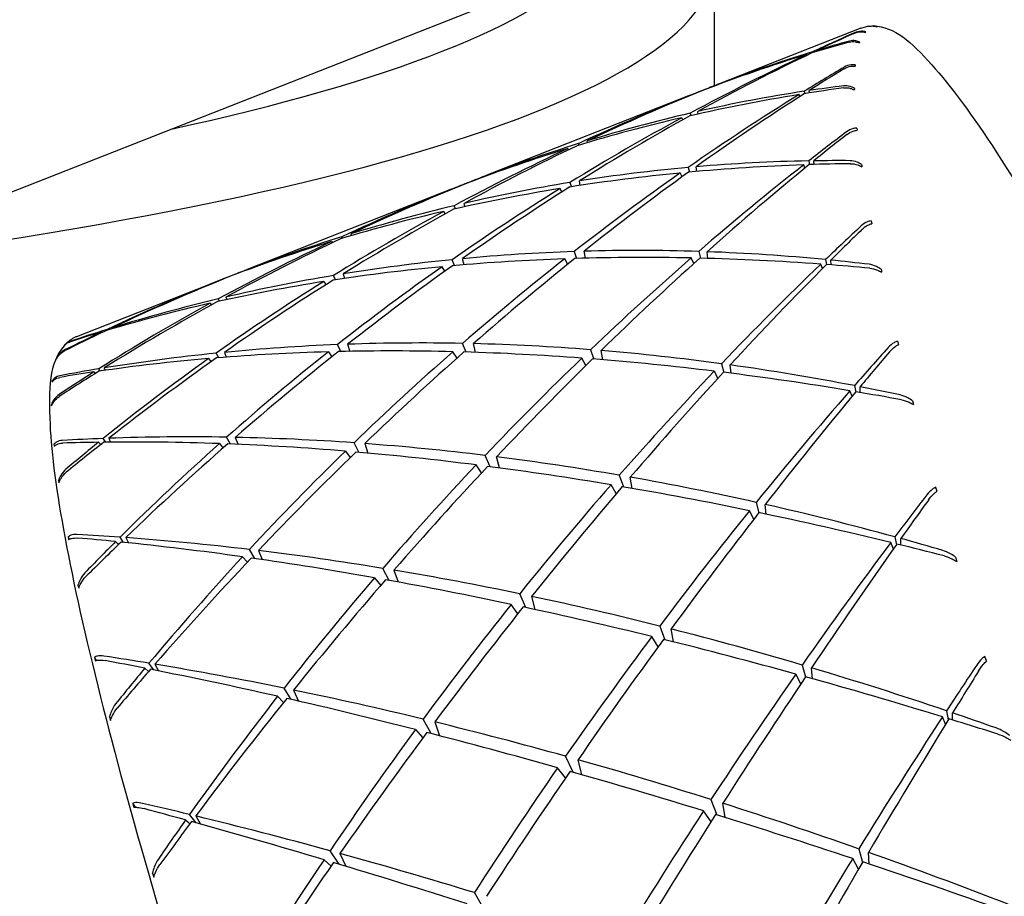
# Model space of a CAD drawing. Header units: inches. Extents: x 24 to 1128, y -74 to 748.
# Tile 76 of 256: x 394.163 to 394.794, y 205.878 to 206.44. Entities that reach past the tile are written whole.
import ezdxf

# ---------------------------------------------------------------- set-up
doc = ezdxf.new("R2010")
doc.units = ezdxf.units.IN
doc.header["$LTSCALE"] = 32
doc.header["$MEASUREMENT"] = 0
doc.layers.add('Visible (ANSI)', color=7, linetype='Continuous', lineweight=30)

msp = doc.modelspace()

# ---------------------------------------------------------------- linework, layer by layer
at = {"layer": 'Visible (ANSI)'}
for p, q in [((393.69199, 206.14678), (394.77056, 206.57094)), ((394.60795, 206.47647), (394.60795, 206.39778)), ((394.70201, 206.43477), (394.61184, 206.39931)), ((394.67097, 206.41955), (394.67106, 206.41901)), ((394.67395, 206.41988), (394.67392, 206.42045)), ((394.66759, 206.41744), (394.66743, 206.4179)), ((394.6019, 206.3954), (394.60191, 206.39535)), ((394.60645, 206.39707), (394.60644, 206.39718)), ((394.66575, 206.3943), (394.66603, 206.3928)), ((394.66896, 206.39327), (394.66888, 206.39477)), ((394.59156, 206.39134), (394.4622, 206.34046)), ((394.59631, 206.3931), (394.59628, 206.39318)), ((394.66285, 206.39092), (394.66239, 206.39221)), ((394.58781, 206.37605), (394.58725, 206.37737)), ((394.59261, 206.38026), (394.59299, 206.37869)), ((394.5976, 206.37973), (394.59741, 206.38136)), ((394.51461, 206.35681), (394.5142, 206.35764)), ((394.52082, 206.36072), (394.52112, 206.35975)), ((394.52676, 206.36142), (394.52657, 206.3625)), ((394.5913, 206.34547), (394.59207, 206.34248)), ((394.59673, 206.3429), (394.59638, 206.34592)), ((394.66613, 206.34506), (394.66536, 206.34716)), ((394.66855, 206.34966), (394.66901, 206.34729)), ((394.67198, 206.34738), (394.67185, 206.34972)), ((394.45669, 206.33811), (394.45665, 206.33827)), ((394.58732, 206.33941), (394.58621, 206.34192)), ((394.43888, 206.33129), (394.30952, 206.28042)), ((394.4436, 206.33301), (394.44354, 206.33311)), ((394.45069, 206.33586), (394.45067, 206.33593)), ((394.5103, 206.32973), (394.50915, 206.33195)), ((394.51545, 206.33584), (394.51634, 206.3331)), ((394.52204, 206.33397), (394.52153, 206.33682)), ((394.44206, 206.31902), (394.4413, 206.32097)), ((394.44813, 206.32036), (394.44763, 206.32246)), ((394.43543, 206.31575), (394.43451, 206.3173)), ((394.36955, 206.30012), (394.36911, 206.30106)), ((394.37498, 206.30289), (394.37531, 206.30182)), ((394.36261, 206.29802), (394.36312, 206.29726)), ((394.44757, 206.28311), (394.44659, 206.28701)), ((394.51401, 206.28338), (394.51213, 206.2869)), ((394.51809, 206.29157), (394.51958, 206.28714)), ((394.52532, 206.2873), (394.5245, 206.29177)), ((394.59484, 206.28383), (394.59318, 206.28746)), ((394.598, 206.29163), (394.59915, 206.28732)), ((394.60385, 206.2872), (394.60335, 206.29145)), ((394.43525, 206.27896), (394.43348, 206.28186)), ((394.44144, 206.28258), (394.43991, 206.28637)), ((394.67738, 206.28065), (394.67629, 206.28351)), ((394.67931, 206.28641), (394.67995, 206.28323)), ((394.68294, 206.28301), (394.68279, 206.28607)), ((394.29375, 206.27421), (394.2938, 206.27414)), ((394.29921, 206.2763), (394.29918, 206.27635)), ((394.30392, 206.2782), (394.30396, 206.2781)), ((394.36503, 206.27349), (394.36374, 206.27618)), ((394.36994, 206.27721), (394.37085, 206.27436)), ((394.28924, 206.27244), (394.19906, 206.23698)), ((394.35757, 206.27234), (394.35896, 206.27033)), ((394.29489, 206.26239), (394.29551, 206.26078)), ((394.28473, 206.25839), (394.28558, 206.25729)), ((394.2907, 206.25973), (394.28988, 206.26121)), ((394.22175, 206.24263), (394.222, 206.24209)), ((394.21526, 206.24008), (394.21557, 206.23971)), ((394.21891, 206.24117), (394.21861, 206.24166)), ((394.36856, 206.22749), (394.36639, 206.23191)), ((394.37291, 206.23215), (394.3744, 206.22761)), ((394.44886, 206.22716), (394.44654, 206.2327)), ((394.45499, 206.22696), (394.45356, 206.23255)), ((394.29024, 206.2235), (394.28858, 206.22642)), ((394.29385, 206.22695), (394.29508, 206.22388)), ((394.36054, 206.22729), (394.3628, 206.22415)), ((394.44307, 206.22329), (394.44045, 206.22739)), ((394.52871, 206.22866), (394.53079, 206.22266)), ((394.53653, 206.2222), (394.53544, 206.22812)), ((394.18636, 206.22309), (394.18632, 206.22318)), ((394.28369, 206.22295), (394.28531, 206.22092)), ((394.52569, 206.21856), (394.52306, 206.22325)), ((394.61259, 206.21967), (394.61411, 206.21415)), ((394.6188, 206.21356), (394.6182, 206.21889)), ((394.21022, 206.21439), (394.21107, 206.21343)), ((394.2143, 206.21499), (394.21339, 206.2164)), ((394.21671, 206.21695), (394.21742, 206.21544)), ((394.61025, 206.21025), (394.60804, 206.2149)), ((394.18366, 206.20835), (394.18344, 206.20877)), ((394.69786, 206.20562), (394.69869, 206.20153)), ((394.70164, 206.20124), (394.7015, 206.20491)), ((394.69641, 206.19878), (394.69501, 206.20236)), ((394.18315, 206.1931), (394.1829, 206.1936)), ((394.18512, 206.16718), (394.18459, 206.16814)), ((394.21319, 206.16934), (394.21456, 206.16786)), ((394.21776, 206.1694), (394.21619, 206.17177)), ((394.21968, 206.17189), (394.22089, 206.16944)), ((394.29066, 206.16848), (394.29303, 206.16566)), ((394.29785, 206.16821), (394.29528, 206.17258)), ((394.30082, 206.17248), (394.30268, 206.16801)), ((394.38012, 206.1629), (394.377, 206.169)), ((394.38385, 206.16851), (394.38592, 206.16239)), ((394.37148, 206.16364), (394.37459, 206.15954)), ((394.46419, 206.15369), (394.46106, 206.1609)), ((394.45876, 206.1497), (394.4553, 206.15483)), ((394.47026, 206.15288), (394.46841, 206.15999)), ((394.54711, 206.14819), (394.54977, 206.14074)), ((394.18795, 206.14392), (394.18748, 206.14481)), ((394.54513, 206.1364), (394.54178, 206.14209)), ((394.55545, 206.13976), (394.55415, 206.14696)), ((394.63483, 206.1308), (394.63668, 206.12421)), ((394.64132, 206.12324), (394.64069, 206.12948)), ((394.63329, 206.11996), (394.63053, 206.12549)), ((394.19457, 206.10724), (394.19371, 206.10874)), ((394.22413, 206.10569), (394.22599, 206.10379)), ((394.22926, 206.10517), (394.22696, 206.10851)), ((394.23062, 206.10824), (394.23235, 206.10486)), ((394.72289, 206.10087), (394.72118, 206.10508)), ((394.72387, 206.10867), (394.72488, 206.10369)), ((394.72773, 206.10347), (394.72767, 206.10763)), ((394.31343, 206.0948), (394.30987, 206.10062)), ((394.31568, 206.09992), (394.31817, 206.09412)), ((394.30551, 206.09592), (394.30861, 206.09246)), ((394.39951, 206.08081), (394.3954, 206.08853)), ((394.40256, 206.08735), (394.40519, 206.07978)), ((394.39019, 206.08248), (394.39413, 206.07762)), ((394.20066, 206.07642), (394.19998, 206.07766)), ((394.48718, 206.06342), (394.48323, 206.07219)), ((394.49311, 206.06213), (394.49091, 206.07058)), ((394.48207, 206.05948), (394.47779, 206.06542)), ((394.57299, 206.05154), (394.57621, 206.04278)), ((394.58175, 206.04141), (394.58032, 206.04968)), ((394.57202, 206.03832), (394.56795, 206.04482)), ((394.21189, 206.02954), (394.21065, 206.03159)), ((394.78252, 206.02912), (394.78154, 206.03208)), ((394.24284, 206.02453), (394.24518, 206.02232)), ((394.24865, 206.02339), (394.2455, 206.02772)), ((394.24933, 206.02709), (394.25163, 206.0228)), ((394.66433, 206.02656), (394.6665, 206.0189)), ((394.67098, 206.01778), (394.67043, 206.02475)), ((394.66357, 206.01451), (394.66027, 206.02076)), ((394.33676, 206.00452), (394.33211, 206.01175)), ((394.33817, 206.01051), (394.34132, 206.00347)), ((394.32801, 206.00651), (394.33181, 206.00259)), ((394.75691, 205.99724), (394.75806, 205.99135)), ((394.22108, 205.99173), (394.22019, 205.99329)), ((394.42645, 205.98261), (394.42128, 205.99188)), ((394.42874, 205.99007), (394.43189, 205.9812)), ((394.75637, 205.9886), (394.75436, 205.99334)), ((394.76076, 205.99138), (394.76085, 205.9959)), ((394.41636, 205.9852), (394.42111, 205.97981)), ((394.51746, 205.95788), (394.51266, 205.96809)), ((394.52312, 205.95626), (394.52065, 205.96585)), ((394.51262, 205.95419), (394.50753, 205.96069)), ((394.60589, 205.94036), (394.60965, 205.93045)), ((394.23679, 205.9354), (394.23512, 205.93801)), ((394.61492, 205.92882), (394.6135, 205.93795)), ((394.26901, 205.92726), (394.27181, 205.92486)), ((394.27566, 205.92542), (394.27152, 205.93078)), ((394.2755, 205.92981), (394.27844, 205.92465)), ((394.60592, 205.92604), (394.60113, 205.93308)), ((394.7006, 205.90873), (394.70307, 205.89999)), ((394.35775, 205.90178), (394.36223, 205.89762)), ((394.36753, 205.89886), (394.36161, 205.90751)), ((394.36791, 205.90578), (394.37175, 205.89759)), ((394.70058, 205.89575), (394.69675, 205.9025)), ((394.70725, 205.899), (394.70692, 205.90649)), ((394.24885, 205.89132), (394.24776, 205.89315)), ((394.46055, 205.86995), (394.45419, 205.8807))]:
    msp.add_line(p, q, dxfattribs=at)
for centre, major_axis, ratio, start_param, end_param in [((393.23295, 206.47647), (1.375, 0), 0.173648, 5.338062, 6.396688), ((393.23295, 206.51201), (1.3125, 0), 0.173648, 5.610693, 6.124056), ((394.88437, 205.77066), (-0.17555, 0.66533), 0.076046, 0.085605, 0.090204), ((394.90952, 205.78159), (0.20285, -0.65337), 0.147214, 3.082638, 3.087235), ((395.07371, 205.23776), (0.6108, -1.09267), 0.917299, 2.923263, 2.944896), ((395.07371, 205.23776), (-0.95821, -1.01906), 0.868084, 4.259217, 4.28085), ((394.74231, 205.10744), (-0.76421, -1.33023), 0.669975, 3.888554, 3.908705), ((394.74231, 205.10744), (0.3788, 1.32114), 0.730069, 0.420121, 0.440272), ((394.89765, 205.794), (0.18732, -0.63919), 0.136789, 3.259703, 3.264302), ((394.74231, 205.10744), (0.3788, 1.32114), 0.730069, 0.443127, 0.505722), ((395.07371, 205.23776), (-0.95821, -1.01906), 0.868084, 4.283705, 4.344733), ((394.74231, 205.10744), (-0.76421, -1.33023), 0.669975, 3.91156, 3.974154), ((395.07371, 205.23776), (0.6108, -1.09267), 0.917299, 2.947751, 3.008779), ((395.07371, 205.23776), (0.81737, 1.20859), 0.780189, 1.025602, 1.047235), ((394.74231, 205.10744), (-0.75075, -1.3998), 0.587339, 3.927479, 3.94763), ((394.888, 205.74417), (-0.18605, 0.69043), 0.055108, 0.246392, 0.25099), ((394.74231, 205.10744), (-0.80052, -1.23851), 0.757354, 3.962912, 4.02394), ((394.74231, 205.10744), (0.3788, 1.32114), 0.730069, 0.510143, 0.515619), ((394.74231, 205.10744), (0.21805, 1.28468), 0.837287, 0.269824, 0.332419), ((395.07371, 205.23776), (-1.30189, -0.42048), 0.913317, 4.776584, 4.780553), ((394.74231, 205.10744), (-0.80052, -1.23851), 0.757354, 3.954086, 3.95849), ((395.07371, 205.23776), (1.04819, -0.78201), 0.830071, 2.44093, 2.462563), ((394.74231, 205.10744), (0.21805, 1.28468), 0.837287, 0.246818, 0.266969), ((394.88953, 205.79636), (-0.17684, 0.63467), 0.120814, 0.301145, 0.305743), ((395.07371, 205.23776), (-1.30189, -0.42048), 0.913317, 4.784974, 4.845076), ((395.07371, 205.23776), (0.81737, 1.20859), 0.780189, 1.05009, 1.111118), ((395.07371, 205.23776), (0.6108, -1.09267), 0.917299, 3.013201, 3.017605), ((395.07371, 205.23776), (1.04819, -0.78201), 0.830071, 2.465418, 2.526446), ((394.74231, 205.10744), (-0.75075, -1.3998), 0.587339, 3.950485, 4.01308), ((395.07371, 205.23776), (-0.95821, -1.01906), 0.868084, 4.349155, 4.409257), ((395.07371, 205.23776), (1.04819, -0.78201), 0.830071, 2.530868, 2.59097), ((394.74231, 205.10744), (-0.76421, -1.33023), 0.669975, 3.978576, 4.039604), ((394.74231, 205.10744), (0.21805, 1.28468), 0.837287, 0.336841, 0.397869), ((394.89531, 205.70927), (-0.20102, 0.71945), 0.037197, 0.394393, 0.398991), ((395.07371, 205.23776), (0.77035, 1.30965), 0.691787, 1.030676, 1.052309), ((394.74231, 205.10744), (-0.74607, -1.4566), 0.509257, 3.976751, 3.996902), ((395.07371, 205.23776), (-1.30189, -0.42048), 0.913317, 4.850424, 4.91022), ((394.74231, 205.10744), (-0.80052, -1.23851), 0.757354, 4.029288, 4.08939), ((395.07371, 205.23776), (1.04819, -0.78201), 0.830071, 2.596318, 2.656113), ((394.74231, 205.10744), (0.21805, 1.28468), 0.837287, 0.403217, 0.463319), ((394.74231, 205.10744), (-0.36342, 1.19665), 0.919183, 6.094814, 6.155842), ((395.07371, 205.23776), (1.1843, -0.70673), 0.723026, 2.300268, 2.361296), ((394.74231, 205.10744), (-0.36342, 1.19665), 0.919183, 6.027797, 6.090392), ((395.07371, 205.23776), (0.77035, 1.30965), 0.691787, 1.055164, 1.116192), ((394.74231, 205.10744), (-0.74607, -1.4566), 0.509257, 3.999757, 4.062352), ((395.07371, 205.23776), (1.1843, -0.70673), 0.723026, 2.27578, 2.297413), ((394.74231, 205.10744), (-0.36342, 1.19665), 0.919183, 6.004791, 6.024942), ((394.88499, 205.7897), (-0.17234, 0.63928), 0.100728, 0.484404, 0.489002), ((395.07371, 205.23776), (-1.4006, 0.1578), 0.852463, 5.262122, 5.266864), ((394.74231, 205.10744), (-0.90551, -1.08528), 0.846676, 4.13854, 4.142944), ((395.07371, 205.23776), (1.1843, -0.70673), 0.723026, 2.365718, 2.42582), ((395.07371, 205.23776), (0.81737, 1.20859), 0.780189, 1.11554, 1.175641), ((394.74231, 205.10744), (-0.75075, -1.3998), 0.587339, 4.017502, 4.07853), ((395.07371, 205.23776), (-1.4006, 0.1578), 0.852463, 5.272518, 5.33262), ((394.74231, 205.10744), (-0.90551, -1.08528), 0.846676, 4.148599, 4.208394), ((395.07371, 205.23776), (1.04819, -0.78201), 0.830071, 2.661768, 2.666172), ((395.07371, 205.23776), (-0.95821, -1.01906), 0.868084, 4.414605, 4.4744), ((395.07371, 205.23776), (1.1843, -0.70673), 0.723026, 2.431168, 2.490963), ((394.74231, 205.10744), (0.21805, 1.28468), 0.837287, 0.468973, 0.475699), ((394.74231, 205.10744), (-0.76421, -1.33023), 0.669975, 4.044952, 4.105054), ((394.74231, 205.10744), (-0.36342, 1.19665), 0.919183, 6.16119, 6.221292), ((394.74231, 205.10744), (-0.80052, -1.23851), 0.757354, 4.095044, 4.15484), ((394.74231, 205.10744), (-0.36342, 1.19665), 0.919183, 6.226946, 6.286741), ((395.07371, 205.23776), (-1.30189, -0.42048), 0.913317, 4.915874, 4.975976), ((395.07371, 205.23776), (1.1843, -0.70673), 0.723026, 2.496618, 2.55672), ((395.07371, 205.23776), (0.753, 1.3835), 0.607919, 1.06548, 1.087113), ((394.74231, 205.10744), (-0.74465, -1.50376), 0.435041, 4.031505, 4.051656), ((394.90605, 205.667), (-0.21892, 0.74958), 0.022732, 0.530053, 0.534651), ((394.74231, 205.10744), (-0.90551, -1.08528), 0.846676, 4.213742, 4.273844), ((394.74231, 205.10744), (-0.36342, 1.19665), 0.919183, 0.008904, 0.069006), ((395.07371, 205.23776), (-1.4006, 0.1578), 0.852463, 5.337968, 5.398997), ((395.07371, 205.23776), (1.1843, -0.70673), 0.723026, 2.562068, 2.623096), ((395.07371, 205.23776), (1.27376, -0.68828), 0.622542, 2.326406, 2.386201), ((395.07371, 205.23776), (0.81737, 1.20859), 0.780189, 1.180989, 1.240785), ((394.74231, 205.10744), (-0.99129, 0.82581), 0.857065, 5.517583, 5.577684), ((394.74231, 205.10744), (-0.75075, -1.3998), 0.587339, 4.083878, 4.14398), ((395.07371, 205.23776), (1.27376, -0.68828), 0.622542, 2.260956, 2.321058), ((394.74231, 205.10744), (-0.99129, 0.82581), 0.857065, 5.451206, 5.512235), ((395.07371, 205.23776), (0.77035, 1.30965), 0.691787, 1.120614, 1.180716), ((394.74231, 205.10744), (-0.74607, -1.4566), 0.509257, 4.066774, 4.127802), ((395.07371, 205.23776), (1.27376, -0.68828), 0.622542, 2.195506, 2.256534), ((394.74231, 205.10744), (-0.99129, 0.82581), 0.857065, 5.38419, 5.446785), ((395.07371, 205.23776), (1.27376, -0.68828), 0.622542, 2.391856, 2.451957), ((395.07371, 205.23776), (-0.95821, -1.01906), 0.868084, 4.480054, 4.540156), ((394.74231, 205.10744), (-0.99129, 0.82581), 0.857065, 5.583339, 5.643134), ((394.74231, 205.10744), (-0.76421, -1.33023), 0.669975, 4.110709, 4.170504), ((395.07371, 205.23776), (0.753, 1.3835), 0.607919, 1.089968, 1.150996), ((394.74231, 205.10744), (-0.74465, -1.50376), 0.435041, 4.054511, 4.117106), ((395.07371, 205.23776), (1.27376, -0.68828), 0.622542, 2.171018, 2.192651), ((394.74231, 205.10744), (-0.99129, 0.82581), 0.857065, 5.361184, 5.381335), ((395.07371, 205.23776), (-1.42754, 0.35318), 0.763376, 5.465782, 5.528377), ((394.74231, 205.10744), (-1.21381, -0.63299), 0.912081, 4.60508, 4.666108), ((395.07371, 205.23776), (1.1843, -0.70673), 0.723026, 2.627517, 2.631922), ((394.74231, 205.10744), (-0.36342, 1.19665), 0.919183, 0.073428, 0.078501), ((394.74231, 205.10744), (-0.99129, 0.82581), 0.857065, 5.648482, 5.708584), ((395.07371, 205.23776), (-1.42754, 0.35318), 0.763376, 5.457239, 5.461361), ((394.74231, 205.10744), (-1.21381, -0.63299), 0.912081, 4.596254, 4.600658), ((394.88428, 205.77353), (-0.17448, 0.6531), 0.078882, 0.662037, 0.666633), ((395.07371, 205.23776), (-1.30189, -0.42048), 0.913317, 4.981324, 5.042352), ((395.07371, 205.23776), (1.27376, -0.68828), 0.622542, 2.457305, 2.518334), ((394.74231, 205.10744), (-0.80052, -1.23851), 0.757354, 4.160187, 4.220289), ((395.07371, 205.23776), (-1.4006, 0.1578), 0.852463, 5.403418, 5.466013), ((394.74231, 205.10744), (-0.90551, -1.08528), 0.846676, 4.278265, 4.339294), ((395.07371, 205.23776), (1.27376, -0.68828), 0.622542, 2.522755, 2.58535), ((394.74231, 205.10744), (-0.99129, 0.82581), 0.857065, 5.713006, 5.774034), ((394.74231, 205.10744), (-1.21381, -0.63299), 0.912081, 4.668963, 4.690596), ((395.07371, 205.23776), (-1.42754, 0.35318), 0.763376, 5.531232, 5.551383), ((395.07371, 205.23776), (1.27376, -0.68828), 0.622542, 2.588205, 2.608356), ((394.74231, 205.10744), (-0.99129, 0.82581), 0.857065, 5.776889, 5.798522), ((394.74231, 205.10744), (-1.15662, 0.71739), 0.749837, 5.446866, 5.506968), ((394.74231, 205.10744), (-1.15662, 0.71739), 0.749837, 5.381723, 5.441518), ((394.74231, 205.10744), (-1.15662, 0.71739), 0.749837, 5.315967, 5.376068), ((395.07371, 205.23776), (-0.74681, -1.44313), 0.528736, 4.254344, 4.275977), ((394.9203, 205.61721), (-0.23862, 0.77951), 0.01151, 0.654304, 0.658902), ((394.74231, 205.10744), (-1.15662, 0.71739), 0.749837, 5.51139, 5.572418), ((395.07371, 205.23776), (1.34626, -0.68674), 0.52979, 2.371552, 2.432581), ((395.07371, 205.23776), (-0.95821, -1.01906), 0.868084, 4.545504, 4.606533), ((394.74231, 205.10744), (-0.76421, -1.33023), 0.669975, 4.175852, 4.235954), ((395.07371, 205.23776), (1.34626, -0.68674), 0.52979, 2.306103, 2.366205), ((395.07371, 205.23776), (0.81737, 1.20859), 0.780189, 1.246439, 1.306541), ((394.74231, 205.10744), (-0.75075, -1.3998), 0.587339, 4.149634, 4.209429), ((395.07371, 205.23776), (1.34626, -0.68674), 0.52979, 2.240653, 2.300448), ((394.74231, 205.10744), (-1.15662, 0.71739), 0.749837, 5.24959, 5.310619), ((394.74231, 205.10744), (-0.74387, -1.54256), 0.36395, 4.089528, 4.109679), ((394.50546, 205.63932), (0.31499, -0.58943), 0.100141, 3.235701, 3.240298), ((395.07371, 205.23776), (1.34626, -0.68674), 0.52979, 2.437002, 2.499597), ((395.07371, 205.23776), (-1.30189, -0.42048), 0.913317, 5.046774, 5.109369), ((394.74231, 205.10744), (-0.80052, -1.23851), 0.757354, 4.224711, 4.285739), ((395.07371, 205.23776), (0.77035, 1.30965), 0.691787, 1.186064, 1.245859), ((394.74231, 205.10744), (-0.74607, -1.4566), 0.509257, 4.13315, 4.193252), ((395.07371, 205.23776), (1.34626, -0.68674), 0.52979, 2.175203, 2.235305), ((394.74231, 205.10744), (-1.15662, 0.71739), 0.749837, 5.182574, 5.245169), ((395.07371, 205.23776), (-1.4006, 0.1578), 0.852463, 5.468868, 5.489019), ((394.74231, 205.10744), (-0.90551, -1.08528), 0.846676, 4.342149, 4.363782), ((395.07371, 205.23776), (1.34626, -0.68674), 0.52979, 2.502452, 2.522603), ((394.74231, 205.10744), (-1.15662, 0.71739), 0.749837, 5.575273, 5.596906), ((395.07371, 205.23776), (0.753, 1.3835), 0.607919, 1.155418, 1.215519), ((394.74231, 205.10744), (-0.74465, -1.50376), 0.435041, 4.121527, 4.182556), ((395.07371, 205.23776), (1.34626, -0.68674), 0.52979, 2.109753, 2.170781), ((394.49573, 205.58975), (0.2976, -0.6467), 0.152499, 3.373152, 3.377749), ((394.74231, 205.10744), (-1.15662, 0.71739), 0.749837, 5.159568, 5.179719), ((395.07371, 205.23776), (-0.74681, -1.44313), 0.528736, 4.278832, 4.339861), ((394.74231, 205.10744), (-0.74387, -1.54256), 0.36395, 4.112534, 4.175129), ((395.07371, 205.23776), (1.34626, -0.68674), 0.52979, 2.085265, 2.106898), ((394.49736, 205.6418), (0.30666, -0.58395), 0.121925, 3.416862, 3.421458), ((394.88723, 205.74874), (-0.18268, 0.67405), 0.057793, 0.830038, 0.834635), ((394.50316, 205.5547), (0.3015, -0.68027), 0.153125, 3.525576, 3.530172), ((394.74231, 205.10744), (-1.25307, 0.69062), 0.647362, 5.46166, 5.483293), ((395.07371, 205.23776), (1.40834, -0.69104), 0.443773, 2.424988, 2.445139), ((395.07371, 205.23776), (-1.30189, -0.42048), 0.913317, 5.112224, 5.132375), ((394.74231, 205.10744), (-0.80052, -1.23851), 0.757354, 4.288594, 4.310227), ((395.07371, 205.23776), (1.40834, -0.69104), 0.443773, 2.359538, 2.422133), ((394.74231, 205.10744), (-1.25307, 0.69062), 0.647362, 5.397777, 5.458805), ((395.07371, 205.23776), (-0.95821, -1.01906), 0.868084, 4.610954, 4.673549), ((394.74231, 205.10744), (-0.76421, -1.33023), 0.669975, 4.240375, 4.301404), ((395.07371, 205.23776), (1.40834, -0.69104), 0.443773, 2.294088, 2.355117), ((394.74231, 205.10744), (-1.25307, 0.69062), 0.647362, 5.333253, 5.393355), ((394.74231, 205.10744), (-1.25307, 0.69062), 0.647362, 5.26811, 5.327906), ((395.07371, 205.23776), (0.81737, 1.20859), 0.780189, 1.311889, 1.372917), ((394.74231, 205.10744), (-0.75075, -1.3998), 0.587339, 4.214777, 4.274879), ((395.07371, 205.23776), (1.40834, -0.69104), 0.443773, 2.228639, 2.28874), ((395.07371, 205.23776), (0.77035, 1.30965), 0.691787, 1.251513, 1.311615), ((394.74231, 205.10744), (-1.25307, 0.69062), 0.647362, 5.202354, 5.262456), ((394.74231, 205.10744), (-0.74607, -1.4566), 0.509257, 4.198906, 4.258702), ((395.07371, 205.23776), (1.40834, -0.69104), 0.443773, 2.163189, 2.222984), ((394.49268, 205.63536), (0.29965, -0.58926), 0.140236, 3.601242, 3.60584), ((395.07371, 205.23776), (0.753, 1.3835), 0.607919, 1.220867, 1.280663), ((394.74231, 205.10744), (-1.25307, 0.69062), 0.647362, 5.135978, 5.197006), ((394.74231, 205.10744), (-0.74465, -1.50376), 0.435041, 4.187903, 4.248005), ((395.07371, 205.23776), (1.40834, -0.69104), 0.443773, 2.097739, 2.157841), ((395.07371, 205.23776), (-0.74488, -1.49259), 0.453607, 4.307977, 4.32961), ((394.93783, 205.5607), (-0.25896, 0.80737), 0.003071, 0.768724, 0.77332), ((394.74231, 205.10744), (-1.25307, 0.69062), 0.647362, 5.068961, 5.131556), ((394.74231, 205.10744), (-0.74233, -1.57357), 0.295284, 4.149685, 4.169836), ((395.07371, 205.23776), (-0.74681, -1.44313), 0.528736, 4.344282, 4.404384), ((394.74231, 205.10744), (-0.74387, -1.54256), 0.36395, 4.179551, 4.240579), ((395.07371, 205.23776), (1.40834, -0.69104), 0.443773, 2.032289, 2.093317), ((394.74231, 205.10744), (-1.32893, 0.68632), 0.552713, 5.372579, 5.394212), ((394.51377, 205.51254), (0.30713, -0.71508), 0.151192, 3.664837, 3.669435), ((395.07371, 205.23776), (1.4621, -0.69696), 0.363316, 2.351891, 2.372042), ((395.07371, 205.23776), (-0.95821, -1.01906), 0.868084, 4.676404, 4.696555), ((394.74231, 205.10744), (-0.76421, -1.33023), 0.669975, 4.304259, 4.325892), ((395.07371, 205.23776), (1.4621, -0.69696), 0.363316, 2.286441, 2.349036), ((394.74231, 205.10744), (-1.32893, 0.68632), 0.552713, 5.308696, 5.369724), ((395.07371, 205.23776), (-0.74488, -1.49259), 0.453607, 4.332465, 4.393493), ((394.74231, 205.10744), (-0.74233, -1.57357), 0.295284, 4.172691, 4.235286), ((395.07371, 205.23776), (1.40834, -0.69104), 0.443773, 2.007801, 2.029434), ((394.74231, 205.10744), (-1.25307, 0.69062), 0.647362, 5.045955, 5.066106), ((394.74231, 205.10744), (-1.32893, 0.68632), 0.552713, 5.244173, 5.304275), ((395.07371, 205.23776), (0.81737, 1.20859), 0.780189, 1.377339, 1.439934), ((394.74231, 205.10744), (-0.75075, -1.3998), 0.587339, 4.279301, 4.340329), ((395.07371, 205.23776), (1.4621, -0.69696), 0.363316, 2.220992, 2.28202), ((394.89385, 205.71549), (-0.19595, 0.70028), 0.039222, 0.985963, 0.990561), ((394.74231, 205.10744), (-1.32893, 0.68632), 0.552713, 5.179029, 5.238825), ((395.07371, 205.23776), (0.77035, 1.30965), 0.691787, 1.316963, 1.377992), ((394.74231, 205.10744), (-0.74607, -1.4566), 0.509257, 4.26405, 4.324152), ((395.07371, 205.23776), (1.4621, -0.69696), 0.363316, 2.155542, 2.215644), ((394.49198, 205.6193), (0.29518, -0.60557), 0.153023, 3.782553, 3.78715), ((394.74231, 205.10744), (-1.32893, 0.68632), 0.552713, 5.113273, 5.173375), ((395.07371, 205.23776), (0.753, 1.3835), 0.607919, 1.286317, 1.346419), ((394.74231, 205.10744), (-0.74465, -1.50376), 0.435041, 4.25366, 4.313455), ((395.07371, 205.23776), (1.4621, -0.69696), 0.363316, 2.090092, 2.149887), ((394.74231, 205.10744), (-1.32893, 0.68632), 0.552713, 5.046897, 5.107925), ((395.07371, 205.23776), (-0.74681, -1.44313), 0.528736, 4.409732, 4.469527), ((394.74231, 205.10744), (-0.74387, -1.54256), 0.36395, 4.245927, 4.306029), ((395.07371, 205.23776), (1.4621, -0.69696), 0.363316, 2.024642, 2.084744), ((394.52827, 205.46233), (0.31459, -0.75037), 0.147901, 3.791453, 3.796048), ((394.74231, 205.10744), (-1.39338, 0.68968), 0.465095, 5.293519, 5.315152), ((395.07371, 205.23776), (-1.50833, 0.70252), 0.287354, 5.423001, 5.443152), ((394.95776, 205.50025), (0.2783, -0.82958), 0.003098, 2.261054, 2.265653), ((395.07371, 205.23776), (0.81737, 1.20859), 0.780189, 1.442789, 1.46294), ((394.74231, 205.10744), (-0.75075, -1.3998), 0.587339, 4.343184, 4.364817), ((395.07371, 205.23776), (-1.50833, 0.70252), 0.287354, 5.357551, 5.420146), ((394.74231, 205.10744), (-1.39338, 0.68968), 0.465095, 5.229636, 5.290664), ((394.74231, 205.10744), (-1.32893, 0.68632), 0.552713, 4.97988, 5.042475), ((395.07371, 205.23776), (-0.7441, -1.53344), 0.381789, 4.365305, 4.386938), ((394.74231, 205.10744), (-0.73921, -1.59708), 0.228401, 4.21134, 4.231491), ((395.07371, 205.23776), (-0.74488, -1.49259), 0.453607, 4.397915, 4.458017), ((394.74231, 205.10744), (-0.74233, -1.57357), 0.295284, 4.239707, 4.300736), ((395.07371, 205.23776), (1.4621, -0.69696), 0.363316, 1.959192, 2.02022), ((394.74231, 205.10744), (-1.39338, 0.68968), 0.465095, 5.165112, 5.225214), ((395.07371, 205.23776), (0.77035, 1.30965), 0.691787, 1.382413, 1.445008), ((394.74231, 205.10744), (-0.74607, -1.4566), 0.509257, 4.328573, 4.389601), ((395.07371, 205.23776), (-1.50833, 0.70252), 0.287354, 5.292101, 5.353129), ((394.49506, 205.59426), (0.29356, -0.63069), 0.159816, 3.955372, 3.959968), ((394.74231, 205.10744), (-1.39338, 0.68968), 0.465095, 5.099969, 5.159764), ((395.07371, 205.23776), (-0.7441, -1.53344), 0.381789, 4.389793, 4.450821), ((394.74231, 205.10744), (-0.73921, -1.59708), 0.228401, 4.234346, 4.296941), ((395.07371, 205.23776), (1.4621, -0.69696), 0.363316, 1.934704, 1.956337), ((394.74231, 205.10744), (-1.32893, 0.68632), 0.552713, 4.956874, 4.977025), ((395.07371, 205.23776), (0.753, 1.3835), 0.607919, 1.351767, 1.412795), ((394.74231, 205.10744), (-0.74465, -1.50376), 0.435041, 4.318803, 4.378905), ((395.07371, 205.23776), (-1.50833, 0.70252), 0.287354, 5.226651, 5.286753), ((394.74231, 205.10744), (-1.39338, 0.68968), 0.465095, 5.034213, 5.094315), ((395.07371, 205.23776), (-0.74681, -1.44313), 0.528736, 4.475182, 4.535284), ((394.74231, 205.10744), (-0.74387, -1.54256), 0.36395, 4.311683, 4.371479), ((395.07371, 205.23776), (-1.50833, 0.70252), 0.287354, 5.161201, 5.220997), ((394.54536, 205.40681), (0.322, -0.7821), 0.144302, 3.907998, 3.912596), ((394.74231, 205.10744), (-1.44915, 0.69543), 0.383329, 5.219529, 5.241162), ((395.07371, 205.23776), (-1.54736, 0.70665), 0.214966, 5.354243, 5.374394), ((394.74231, 205.10744), (-1.39338, 0.68968), 0.465095, 4.967836, 5.028865), ((395.07371, 205.23776), (0.77035, 1.30965), 0.691787, 1.447863, 1.468014), ((394.74231, 205.10744), (-1.44915, 0.69543), 0.383329, 5.155646, 5.216674), ((395.07371, 205.23776), (-0.74488, -1.49259), 0.453607, 4.463365, 4.52316), ((394.74231, 205.10744), (-0.74233, -1.57357), 0.295284, 4.306084, 4.366185), ((395.07371, 205.23776), (-1.50833, 0.70252), 0.287354, 5.095752, 5.155854), ((394.74231, 205.10744), (-0.74607, -1.4566), 0.509257, 4.392456, 4.414089), ((395.07371, 205.23776), (-1.54736, 0.70665), 0.214966, 5.288793, 5.351388), ((395.07371, 205.23776), (0.753, 1.3835), 0.607919, 1.417217, 1.479812), ((394.74231, 205.10744), (-1.44915, 0.69543), 0.383329, 5.091123, 5.151224), ((395.07371, 205.23776), (-0.7441, -1.53344), 0.381789, 4.455243, 4.515344), ((394.74231, 205.10744), (-1.39338, 0.68968), 0.465095, 4.90082, 4.963415), ((394.74231, 205.10744), (-0.74465, -1.50376), 0.435041, 4.383327, 4.444355), ((395.07371, 205.23776), (-1.54736, 0.70665), 0.214966, 5.223343, 5.284371), ((394.74231, 205.10744), (-0.73921, -1.59708), 0.228401, 4.301363, 4.362391), ((395.07371, 205.23776), (-1.50833, 0.70252), 0.287354, 5.030302, 5.09133), ((394.50159, 205.56106), (0.29465, -0.66166), 0.161462, 4.116304, 4.120902)]:
    msp.add_ellipse(centre, major_axis=major_axis, ratio=ratio, start_param=start_param, end_param=end_param, dxfattribs=at)
for points, knots in [([(394.58608, 207.1034), (394.58594, 207.09158), (394.58816, 207.07828), (394.59668, 207.03927), (394.60405, 207.01221), (394.62278, 206.95109), (394.63385, 206.91766), (394.65876, 206.84673), (394.67257, 206.8093), (394.70159, 206.73397), (394.7168, 206.69609), (394.74713, 206.62359), (394.76225, 206.58898), (394.79095, 206.52635), (394.80452, 206.49839), (394.82905, 206.45141), (394.83984, 206.43273), (394.85489, 206.41107), (394.85956, 206.40487), (394.86867, 206.39754), (394.87118, 206.39576), (394.8771, 206.39316), (394.87999, 206.39221), (394.88795, 206.39144), (394.89348, 206.39221), (394.90213, 206.3966), (394.90527, 206.39953), (394.91007, 206.40585), (394.91137, 206.40911), (394.91409, 206.41806), (394.91415, 206.42277), (394.9138, 206.43995), (394.91132, 206.45412), (394.90213, 206.4945), (394.89452, 206.52194), (394.88091, 206.56586), (394.87681, 206.57868), (394.87241, 206.59201)], [1.22173, 1.22173, 1.22173, 1.22173, 1.506325, 1.506325, 1.854354, 1.854354, 2.180255, 2.180255, 2.502796, 2.502796, 2.82455, 2.82455, 3.146543, 3.146543, 3.470197, 3.470197, 3.801032, 3.801032, 4.001201, 4.001201, 4.065346, 4.065346, 4.108346, 4.108346, 4.160923, 4.160923, 4.205464, 4.205464, 4.262041, 4.262041, 4.383737, 4.383737, 4.672025, 4.672025, 5.016325, 5.016325, 5.148721, 5.148721, 5.148721, 5.148721]), ([(394.63295, 207.10286), (394.63292, 207.10022), (394.63338, 207.0944), (394.63663, 207.07489), (394.6404, 207.05834), (394.65189, 207.01578), (394.66003, 206.98878), (394.67987, 206.92797), (394.69163, 206.89402), (394.71752, 206.82295), (394.73165, 206.78584), (394.76079, 206.71237), (394.77581, 206.67602), (394.80514, 206.60792), (394.81946, 206.57616), (394.84582, 206.52066), (394.8579, 206.49685), (394.87812, 206.46028), (394.8866, 206.44701), (394.8939, 206.43774), (394.89548, 206.43615), (394.89585, 206.43584), (394.89586, 206.43582), (394.89586, 206.43582)], [1.22173, 1.22173, 1.22173, 1.22173, 1.398923, 1.398923, 1.67344, 1.67344, 1.982156, 1.982156, 2.29818, 2.29818, 2.616083, 2.616083, 2.934351, 2.934351, 3.252025, 3.252025, 3.567171, 3.567171, 3.871352, 3.871352, 3.986291, 3.986291, 3.998632, 3.998632, 3.998632, 3.998632]), ([(394.69755, 206.43136), (394.69891, 206.43197), (394.70059, 206.43235), (394.70293, 206.43243), (394.70398, 206.43232), (394.70497, 206.43209)], [0, 0, 0, 0, 0.01515687, 0.01515687, 0.02514531, 0.02514531, 0.02514531, 0.02514531]), ([(394.70513, 206.43242), (394.70423, 206.43264), (394.7033, 206.43275), (394.70098, 206.43275), (394.69925, 206.43237), (394.69789, 206.43177)], [0.15981607, 0.15981607, 0.15981607, 0.15981607, 0.16794668, 0.16794668, 0.1826344, 0.1826344, 0.1826344, 0.1826344]), ([(394.70201, 206.43477), (394.70248, 206.43496), (394.70295, 206.43512), (394.70391, 206.43542), (394.70439, 206.43554), (394.70536, 206.43576), (394.70584, 206.43585), (394.70682, 206.436), (394.70731, 206.43605), (394.70828, 206.43612), (394.70877, 206.43614), (394.70926, 206.43614)], [2.22969912, 2.22969912, 2.22969912, 2.22969912, 2.23643165, 2.23643165, 2.24316418, 2.24316418, 2.2498967, 2.2498967, 2.25662923, 2.25662923, 2.26336176, 2.26336176, 2.26336176, 2.26336176]), ([(394.70926, 206.43614), (394.70948, 206.43614), (394.70969, 206.43614), (394.71061, 206.43607), (394.71142, 206.43589), (394.7122, 206.43562)], [0.01225258, 0.01225258, 0.01225258, 0.01225258, 0.01468772, 0.01468772, 0.02281833, 0.02281833, 0.02281833, 0.02281833]), ([(394.7127, 206.43559), (394.71188, 206.43589), (394.711, 206.43608), (394.71004, 206.43614), (394.70985, 206.43614), (394.70966, 206.43613)], [0.16538083, 0.16538083, 0.16538083, 0.16538083, 0.17536928, 0.17536928, 0.17777867, 0.17777867, 0.17777867, 0.17777867]), ([(394.71004, 206.43613), (394.72364, 206.43572), (394.73411, 206.4261), (394.77173, 206.3844), (394.80333, 206.3356), (394.87739, 206.20267), (394.9187, 206.12147), (394.96711, 206.01971), (394.97068, 206.01218), (394.97427, 206.00457)], [2.2670166, 2.2670166, 2.2670166, 2.2670166, 2.4572469, 2.4572469, 2.8039003, 2.8039003, 3.1261469, 3.1261469, 3.1515987, 3.1515987, 3.1515987, 3.1515987]), ([(394.69451, 206.42585), (394.69572, 206.42619), (394.69727, 206.42626), (394.69937, 206.42587), (394.70021, 206.4256), (394.70104, 206.42524)], [0, 0, 0, 0, 0.01468772, 0.01468772, 0.02281833, 0.02281833, 0.02281833, 0.02281833]), ([(394.70133, 206.42571), (394.70046, 206.42614), (394.69953, 206.42646), (394.69745, 206.42686), (394.69597, 206.42682), (394.69477, 206.42649)], [0.16538083, 0.16538083, 0.16538083, 0.16538083, 0.17536928, 0.17536928, 0.19052615, 0.19052615, 0.19052615, 0.19052615]), ([(394.69128, 206.40871), (394.69256, 206.40949), (394.69416, 206.41009), (394.69639, 206.41048), (394.69739, 206.41051), (394.69833, 206.41042)], [0, 0, 0, 0, 0.01515687, 0.01515687, 0.02514531, 0.02514531, 0.02514531, 0.02514531]), ([(394.69829, 206.41125), (394.69742, 206.41137), (394.69652, 206.41138), (394.6943, 206.41112), (394.69265, 206.41053), (394.69136, 206.40977)], [0.15982454, 0.15982454, 0.15982454, 0.15982454, 0.16795515, 0.16795515, 0.18264287, 0.18264287, 0.18264287, 0.18264287]), ([(394.69791, 206.39613), (394.69698, 206.39667), (394.696, 206.39711), (394.6938, 206.39778), (394.69223, 206.39795), (394.69096, 206.39779)], [0.16538083, 0.16538083, 0.16538083, 0.16538083, 0.17536928, 0.17536928, 0.19052615, 0.19052615, 0.19052615, 0.19052615]), ([(394.69097, 206.3965), (394.69224, 206.39668), (394.69387, 206.39656), (394.69607, 206.39595), (394.69696, 206.3956), (394.69782, 206.39517)], [0, 0, 0, 0, 0.01468772, 0.01468772, 0.02281833, 0.02281833, 0.02281833, 0.02281833]), ([(394.69944, 206.37061), (394.69861, 206.37063), (394.69774, 206.37053), (394.69562, 206.37), (394.69405, 206.36922), (394.69283, 206.36829)], [0.15981607, 0.15981607, 0.15981607, 0.15981607, 0.16794668, 0.16794668, 0.1826344, 0.1826344, 0.1826344, 0.1826344]), ([(394.69302, 206.36659), (394.69423, 206.36755), (394.69574, 206.36837), (394.69785, 206.36908), (394.69879, 206.36925), (394.69968, 206.3693)], [0, 0, 0, 0, 0.01515687, 0.01515687, 0.02514531, 0.02514531, 0.02514531, 0.02514531]), ([(394.70249, 206.34735), (394.70151, 206.34798), (394.70048, 206.34852), (394.69816, 206.34945), (394.6965, 206.3498), (394.69516, 206.34981)], [0.16523065, 0.16523065, 0.16523065, 0.16523065, 0.1752191, 0.1752191, 0.19037596, 0.19037596, 0.19037596, 0.19037596]), ([(394.69544, 206.3479), (394.69678, 206.34792), (394.69849, 206.34763), (394.70078, 206.34682), (394.70171, 206.3464), (394.7026, 206.3459)], [0, 0, 0, 0, 0.01468772, 0.01468772, 0.02281833, 0.02281833, 0.02281833, 0.02281833]), ([(394.70856, 206.31121), (394.70777, 206.31112), (394.70695, 206.31091), (394.70493, 206.31011), (394.70344, 206.30912), (394.70229, 206.30805)], [0.15982454, 0.15982454, 0.15982454, 0.15982454, 0.16795515, 0.16795515, 0.18264287, 0.18264287, 0.18264287, 0.18264287]), ([(394.70273, 206.30574), (394.70388, 206.30686), (394.7053, 206.3079), (394.70728, 206.30892), (394.70817, 206.30925), (394.709, 206.30944)], [0, 0, 0, 0, 0.01515687, 0.01515687, 0.02514531, 0.02514531, 0.02514531, 0.02514531]), ([(394.71499, 206.2802), (394.71397, 206.28091), (394.71289, 206.28154), (394.71046, 206.28269), (394.70872, 206.28322), (394.70731, 206.28339)], [0.16538083, 0.16538083, 0.16538083, 0.16538083, 0.17536928, 0.17536928, 0.19052615, 0.19052615, 0.19052615, 0.19052615]), ([(394.70785, 206.28089), (394.70925, 206.28076), (394.71103, 206.2803), (394.71342, 206.27932), (394.71438, 206.27884), (394.7153, 206.2783)], [0, 0, 0, 0, 0.01468772, 0.01468772, 0.02281833, 0.02281833, 0.02281833, 0.02281833]), ([(394.19906, 206.23698), (394.19848, 206.23676), (394.19792, 206.2365), (394.19681, 206.23594), (394.19627, 206.23563), (394.19523, 206.23497), (394.19473, 206.23462), (394.19376, 206.23387), (394.1933, 206.23348), (394.19241, 206.23267), (394.19199, 206.23225), (394.19158, 206.23181)], [4.05348619, 4.05348619, 4.05348619, 4.05348619, 4.0618612, 4.0618612, 4.0702362, 4.0702362, 4.07861121, 4.07861121, 4.08698621, 4.08698621, 4.09536122, 4.09536122, 4.09536122, 4.09536122]), ([(394.19108, 206.23124), (394.1815, 206.2202), (394.18089, 206.20415), (394.18394, 206.14229), (394.195, 206.08334), (394.23281, 205.93298), (394.2587, 205.84376), (394.32274, 205.64237), (394.36083, 205.53034), (394.44541, 205.29454), (394.49188, 205.17084), (394.58852, 204.92419), (394.63867, 204.80129), (394.7376, 204.56867), (394.78636, 204.459), (394.8776, 204.26391), (394.92006, 204.17854), (394.99456, 204.04048), (395.02646, 203.98801), (395.07275, 203.92666), (395.08702, 203.90965), (395.10599, 203.90907)], [4.09893, 4.09893, 4.09893, 4.09893, 4.305817, 4.305817, 4.646681, 4.646681, 4.968729, 4.968729, 5.289332, 5.289332, 5.609624, 5.609624, 5.929847, 5.929847, 6.250127, 6.250127, 6.570681, 6.570681, 6.89245, 6.89245, 7.157761, 7.157761, 7.157761, 7.157761]), ([(394.19108, 206.23124), (394.19119, 206.23137), (394.19129, 206.23149), (394.19222, 206.23243), (394.19343, 206.23318), (394.1946, 206.23357)], [0.17333338, 0.17333338, 0.17333338, 0.17333338, 0.17536928, 0.17536928, 0.19052615, 0.19052615, 0.19052615, 0.19052615]), ([(394.19495, 206.23398), (394.19376, 206.23358), (394.19251, 206.23279), (394.19153, 206.23175), (394.19143, 206.23164), (394.19133, 206.23152)], [0, 0, 0, 0, 0.01468772, 0.01468772, 0.01638375, 0.01638375, 0.01638375, 0.01638375]), ([(394.7255, 206.23406), (394.72475, 206.23386), (394.72397, 206.23354), (394.72207, 206.23246), (394.72066, 206.23129), (394.71957, 206.23007)], [0.15981607, 0.15981607, 0.15981607, 0.15981607, 0.16794668, 0.16794668, 0.1826344, 0.1826344, 0.1826344, 0.1826344]), ([(394.72027, 206.2272), (394.72135, 206.22846), (394.72268, 206.22971), (394.72453, 206.23105), (394.72536, 206.23152), (394.72614, 206.23187)], [0, 0, 0, 0, 0.01515687, 0.01515687, 0.02514531, 0.02514531, 0.02514531, 0.02514531]), ([(394.18619, 206.22277), (394.18666, 206.22364), (394.18721, 206.22446), (394.1888, 206.22629), (394.19023, 206.2274), (394.19157, 206.22806)], [0.15982427, 0.15982427, 0.15982427, 0.15982427, 0.16795488, 0.16795488, 0.18264261, 0.18264261, 0.18264261, 0.18264261]), ([(394.19182, 206.2287), (394.19048, 206.22803), (394.18909, 206.22694), (394.18746, 206.22508), (394.18683, 206.22415), (394.18632, 206.22318)], [0, 0, 0, 0, 0.01515687, 0.01515687, 0.02514531, 0.02514531, 0.02514531, 0.02514531]), ([(394.18841, 206.21198), (394.18716, 206.21175), (394.18582, 206.21115), (394.18437, 206.20997), (394.18386, 206.2094), (394.18344, 206.20877)], [0, 0, 0, 0, 0.01468772, 0.01468772, 0.02281833, 0.02281833, 0.02281833, 0.02281833]), ([(394.18331, 206.20788), (394.18376, 206.20852), (394.18432, 206.2091), (394.1858, 206.21017), (394.18708, 206.2107), (394.18833, 206.21092)], [0.16538083, 0.16538083, 0.16538083, 0.16538083, 0.17536928, 0.17536928, 0.19052615, 0.19052615, 0.19052615, 0.19052615]), ([(394.18801, 206.2), (394.18674, 206.19916), (394.18544, 206.19786), (394.18393, 206.19573), (394.18335, 206.19468), (394.1829, 206.1936)], [0, 0, 0, 0, 0.01515687, 0.01515687, 0.02514531, 0.02514531, 0.02514531, 0.02514531]), ([(394.18297, 206.1927), (394.1834, 206.19363), (394.18392, 206.19454), (394.1854, 206.1966), (394.18675, 206.19789), (394.18802, 206.19871)], [0.15981607, 0.15981607, 0.15981607, 0.15981607, 0.16794668, 0.16794668, 0.1826344, 0.1826344, 0.1826344, 0.1826344]), ([(394.7352, 206.19583), (394.73414, 206.1966), (394.73302, 206.19731), (394.73049, 206.19865), (394.72867, 206.19934), (394.7272, 206.19965)], [0.16538083, 0.16538083, 0.16538083, 0.16538083, 0.17536928, 0.17536928, 0.19052615, 0.19052615, 0.19052615, 0.19052615]), ([(394.72799, 206.1966), (394.72945, 206.19633), (394.7313, 206.19574), (394.73377, 206.19461), (394.73475, 206.19408), (394.7357, 206.1935)], [0, 0, 0, 0, 0.01468772, 0.01468772, 0.02281833, 0.02281833, 0.02281833, 0.02281833]), ([(394.18988, 206.1705), (394.18857, 206.17043), (394.18715, 206.17004), (394.18559, 206.16912), (394.18505, 206.16866), (394.18459, 206.16814)], [0, 0, 0, 0, 0.01468772, 0.01468772, 0.02281833, 0.02281833, 0.02281833, 0.02281833]), ([(394.18467, 206.16677), (394.18516, 206.16726), (394.18578, 206.1677), (394.18738, 206.16845), (394.18875, 206.16876), (394.19007, 206.1688)], [0.16523065, 0.16523065, 0.16523065, 0.16523065, 0.1752191, 0.1752191, 0.19037596, 0.19037596, 0.19037596, 0.19037596]), ([(394.19221, 206.15202), (394.19102, 206.15102), (394.1898, 206.14953), (394.18841, 206.14715), (394.18788, 206.14599), (394.18748, 206.14481)], [0, 0, 0, 0, 0.01515687, 0.01515687, 0.02514531, 0.02514531, 0.02514531, 0.02514531]), ([(394.18775, 206.14343), (394.18815, 206.14443), (394.18863, 206.14541), (394.19001, 206.14767), (394.19129, 206.14913), (394.19249, 206.15011)], [0.15981607, 0.15981607, 0.15981607, 0.15981607, 0.16794668, 0.16794668, 0.1826344, 0.1826344, 0.1826344, 0.1826344]), ([(394.74997, 206.14048), (394.74926, 206.14017), (394.74853, 206.13973), (394.74673, 206.13839), (394.74541, 206.13704), (394.74437, 206.13569)], [0.15981607, 0.15981607, 0.15981607, 0.15981607, 0.16794668, 0.16794668, 0.1826344, 0.1826344, 0.1826344, 0.1826344]), ([(394.74532, 206.1323), (394.74633, 206.1337), (394.74758, 206.13515), (394.7493, 206.13679), (394.75007, 206.13741), (394.75079, 206.1379)], [0, 0, 0, 0, 0.01515687, 0.01515687, 0.02514531, 0.02514531, 0.02514531, 0.02514531]), ([(394.19934, 206.11026), (394.19796, 206.11034), (394.19646, 206.11014), (394.1948, 206.1095), (394.19421, 206.10916), (394.19371, 206.10874)], [0, 0, 0, 0, 0.01468772, 0.01468772, 0.02281833, 0.02281833, 0.02281833, 0.02281833]), ([(394.19399, 206.10691), (394.19454, 206.10726), (394.19521, 206.10754), (394.19694, 206.10798), (394.1984, 206.10807), (394.19979, 206.10795)], [0.16538083, 0.16538083, 0.16538083, 0.16538083, 0.17536928, 0.17536928, 0.19052615, 0.19052615, 0.19052615, 0.19052615]), ([(394.76277, 206.09568), (394.76168, 206.0965), (394.76052, 206.09727), (394.75791, 206.09876), (394.75602, 206.09959), (394.75448, 206.10003)], [0.16538083, 0.16538083, 0.16538083, 0.16538083, 0.17536928, 0.17536928, 0.19052615, 0.19052615, 0.19052615, 0.19052615]), ([(394.75551, 206.09648), (394.75703, 206.09609), (394.75895, 206.09538), (394.76148, 206.09414), (394.76249, 206.09358), (394.76346, 206.09298)], [0, 0, 0, 0, 0.01468772, 0.01468772, 0.02281833, 0.02281833, 0.02281833, 0.02281833]), ([(394.20436, 206.0856), (394.20324, 206.08444), (394.2021, 206.08277), (394.20082, 206.08017), (394.20034, 206.07892), (394.19998, 206.07766)], [0, 0, 0, 0, 0.01515687, 0.01515687, 0.02514531, 0.02514531, 0.02514531, 0.02514531]), ([(394.20045, 206.07583), (394.20082, 206.07688), (394.20127, 206.07791), (394.20256, 206.08034), (394.20377, 206.08197), (394.2049, 206.08309)], [0.15981607, 0.15981607, 0.15981607, 0.15981607, 0.16794668, 0.16794668, 0.1826344, 0.1826344, 0.1826344, 0.1826344]), ([(394.21662, 206.03228), (394.21517, 206.0325), (394.2136, 206.0325), (394.21182, 206.03213), (394.21119, 206.03189), (394.21065, 206.03159)], [0, 0, 0, 0, 0.01468772, 0.01468772, 0.02281833, 0.02281833, 0.02281833, 0.02281833]), ([(394.21112, 206.02933), (394.21173, 206.02953), (394.21246, 206.02967), (394.21431, 206.02979), (394.21587, 206.02968), (394.21732, 206.02941)], [0.16538083, 0.16538083, 0.16538083, 0.16538083, 0.17536928, 0.17536928, 0.19052615, 0.19052615, 0.19052615, 0.19052615]), ([(394.78154, 206.03208), (394.78088, 206.03165), (394.7802, 206.03111), (394.77851, 206.02951), (394.77726, 206.02798), (394.77628, 206.02652)], [0.15981607, 0.15981607, 0.15981607, 0.15981607, 0.16794668, 0.16794668, 0.1826344, 0.1826344, 0.1826344, 0.1826344]), ([(394.77746, 206.02267), (394.77841, 206.0242), (394.77957, 206.02582), (394.78117, 206.02775), (394.78187, 206.02851), (394.78254, 206.02914)], [0, 0, 0, 0, 0.01515687, 0.01515687, 0.02514531, 0.02514531, 0.02514531, 0.02514531]), ([(394.22425, 206.00186), (394.22319, 206.00055), (394.22213, 205.99873), (394.22095, 205.99594), (394.22051, 205.99461), (394.22019, 205.99329)], [0, 0, 0, 0, 0.01515687, 0.01515687, 0.02514531, 0.02514531, 0.02514531, 0.02514531]), ([(394.22085, 205.99103), (394.2212, 205.99212), (394.22162, 205.9932), (394.22283, 205.99577), (394.22397, 205.99754), (394.22504, 205.99881)], [0.15981607, 0.15981607, 0.15981607, 0.15981607, 0.16794668, 0.16794668, 0.1826344, 0.1826344, 0.1826344, 0.1826344]), ([(394.79724, 205.98148), (394.79612, 205.98232), (394.79493, 205.98313), (394.79224, 205.98474), (394.79029, 205.98567), (394.78869, 205.98624)], [0.16522487, 0.16522487, 0.16522487, 0.16522487, 0.17521332, 0.17521332, 0.19037018, 0.19037018, 0.19037018, 0.19037018]), ([(394.78994, 205.98225), (394.79152, 205.98175), (394.79349, 205.98094), (394.79608, 205.97962), (394.79711, 205.97904), (394.79809, 205.97843)], [0, 0, 0, 0, 0.01468772, 0.01468772, 0.02281833, 0.02281833, 0.02281833, 0.02281833]), ([(394.24142, 205.9379), (394.23992, 205.93825), (394.23826, 205.93843), (394.23638, 205.93832), (394.2357, 205.9382), (394.23512, 205.93801)], [0, 0, 0, 0, 0.01468772, 0.01468772, 0.02281833, 0.02281833, 0.02281833, 0.02281833]), ([(394.23577, 205.93536), (394.23644, 205.93542), (394.23723, 205.93541), (394.23921, 205.93522), (394.24085, 205.93492), (394.24237, 205.93451)], [0.16538083, 0.16538083, 0.16538083, 0.16538083, 0.17536928, 0.17536928, 0.19052615, 0.19052615, 0.19052615, 0.19052615]), ([(394.25153, 205.90224), (394.25054, 205.9008), (394.24955, 205.89884), (394.24845, 205.89589), (394.24806, 205.89451), (394.24776, 205.89315)], [0, 0, 0, 0, 0.01515687, 0.01515687, 0.02514531, 0.02514531, 0.02514531, 0.02514531]), ([(394.24861, 205.8905), (394.24893, 205.89161), (394.24933, 205.89273), (394.25048, 205.89541), (394.25155, 205.8973), (394.25256, 205.89869)], [0.15981607, 0.15981607, 0.15981607, 0.15981607, 0.16794668, 0.16794668, 0.1826344, 0.1826344, 0.1826344, 0.1826344])]:
    msp.add_open_spline(points, degree=3, knots=knots, dxfattribs=at)

doc.saveas('drawing.dxf')
